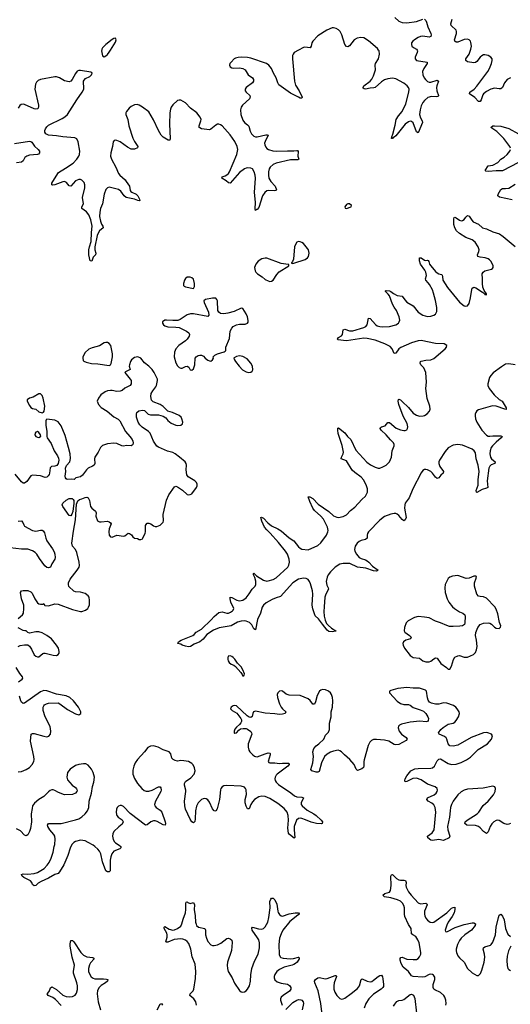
# Model space of a CAD drawing. Header units: inches. Extents: x 1843750 to 1959452, y 907112 to 1016326.
# Tile 61 of 137: x 1903148 to 1909309, y 948020 to 960381. Entities that reach past the tile are written whole.
import ezdxf

# ---------------------------------------------------------------- set-up
doc = ezdxf.new("R2010")
doc.units = ezdxf.units.IN
doc.header["$MEASUREMENT"] = 0
for name, color, linetype in [('B9904', 7, 'Continuous'), ('B9905', 7, 'Continuous'), ('B9906', 7, 'Continuous')]:
    doc.layers.add(name, color=color, linetype=linetype)

msp = doc.modelspace()

# ---------------------------------------------------------------- linework, layer by layer
at = {"layer": 'B9904', "color": 6, "elevation": 600}
for points in [[(1903792, 950000), (1903781, 949979), (1903753, 949887), (1903703, 949770), (1903650, 949682), (1903630, 949663), (1903590, 949650), (1903510, 949604), (1903418, 949562), (1903381, 949539), (1903350, 949513), (1903330, 949507), (1903310, 949522), (1903299, 949550), (1903285, 949570), (1903199, 949610), (1903181, 949630), (1903172, 949650), (1903190, 949658), (1903250, 949653), (1903330, 949660), (1903370, 949673), (1903454, 949726), (1903495, 949765), (1903518, 949802), (1903544, 949856), (1903568, 949930), (1903582, 950000)], [(1904415, 950000), (1904421, 949990), (1904406, 949970), (1904330, 949941), (1904304, 949910), (1904291, 949870), (1904285, 949830), (1904284, 949696), (1904270, 949681), (1904250, 949681), (1904230, 949694), (1904188, 949808), (1904165, 949910), (1904150, 949942), (1904130, 949968), (1904092, 950000)], [(1908500, 948010), (1908503, 948030), (1908498, 948070), (1908486, 948110), (1908474, 948130), (1908430, 948166), (1908360, 948200), (1908349, 948209), (1908338, 948230), (1908340, 948270), (1908361, 948330), (1908359, 948359), (1908345, 948385), (1908330, 948395), (1908310, 948398), (1908290, 948394), (1908235, 948365), (1908210, 948359), (1908087, 948367), (1908070, 948376), (1908032, 948430), (1908011, 948450), (1907964, 948484), (1907937, 948530), (1907925, 948575), (1907926, 948594), (1907933, 948607), (1907950, 948611), (1908010, 948588), (1908090, 948581), (1908130, 948584), (1908150, 948595), (1908170, 948617), (1908185, 948650), (1908186, 948670), (1908163, 948790), (1908149, 948830), (1908124, 948870), (1908086, 948890), (1908070, 948905), (1908063, 948970), (1908030, 949023), (1907984, 949124), (1907980, 949150), (1907981, 949230), (1907970, 949262), (1907953, 949290), (1907930, 949313), (1907893, 949333), (1907810, 949357), (1907730, 949369), (1907710, 949390), (1907732, 949410), (1907790, 949427), (1907806, 949450), (1907814, 949510), (1907810, 949630), (1907816, 949644), (1907830, 949650), (1907881, 949601), (1907910, 949582), (1907930, 949577), (1907977, 949577), (1907993, 949573), (1907999, 949550), (1907998, 949510), (1908003, 949490), (1908032, 949430), (1908063, 949390), (1908150, 949294), (1908183, 949283), (1908250, 949290), (1908261, 949281), (1908266, 949270), (1908233, 949190), (1908230, 949150), (1908235, 949130), (1908250, 949101), (1908270, 949077), (1908304, 949050), (1908330, 949045), (1908350, 949052), (1908511, 949169), (1908570, 949226), (1908590, 949237), (1908610, 949239), (1908614, 949210), (1908605, 949170), (1908579, 949121), (1908529, 949050), (1908510, 949013), (1908490, 948950), (1908494, 948934), (1908510, 948930), (1908615, 948985), (1908730, 949023), (1908830, 949043), (1908850, 949042), (1908870, 949030), (1908869, 949010), (1908821, 948950), (1908736, 948890), (1908690, 948850), (1908670, 948819), (1908647, 948770), (1908630, 948711), (1908628, 948690), (1908632, 948670), (1908650, 948628), (1908670, 948602), (1908729, 948550), (1908772, 948470), (1908830, 948413), (1908890, 948381), (1908910, 948382), (1908935, 948405), (1908953, 948447), (1908979, 948550), (1908988, 948610), (1908983, 948650), (1908967, 948710), (1908972, 948728), (1908990, 948741), (1909058, 948762), (1909070, 948771), (1909090, 948799), (1909121, 948890), (1909133, 948990), (1909159, 949110), (1909170, 949138), (1909190, 949150), (1909210, 949126), (1909230, 949082), (1909249, 948970), (1909263, 948930), (1909279, 948899), (1909309, 948870)], [(1905368, 948010), (1905358, 948050), (1905333, 948090), (1905286, 948130), (1905290, 948150), (1905325, 948190), (1905334, 948210), (1905357, 948343), (1905360, 948430), (1905350, 948524), (1905315, 948615), (1905298, 948710), (1905270, 948783), (1905250, 948809), (1905230, 948823), (1905197, 948837), (1905170, 948840), (1905087, 948833), (1905010, 948800), (1904990, 948800), (1904985, 948805), (1904998, 948862), (1904999, 948890), (1904994, 948914), (1904963, 948970), (1904963, 948990), (1904970, 948996), (1905024, 948964), (1905070, 948952), (1905090, 948955), (1905130, 948972), (1905170, 949000), (1905185, 949030), (1905201, 949090), (1905232, 949168), (1905235, 949210), (1905233, 949287), (1905240, 949300), (1905250, 949306), (1905258, 949298), (1905290, 949284), (1905330, 949296), (1905336, 949290), (1905342, 949270), (1905337, 949210), (1905352, 949130), (1905356, 949050), (1905364, 949024), (1905370, 949010), (1905392, 948990), (1905472, 948970), (1905480, 948950), (1905480, 948890), (1905492, 948850), (1905512, 948810), (1905550, 948768), (1905570, 948758), (1905590, 948757), (1905630, 948766), (1905673, 948787), (1905750, 948846), (1905770, 948849), (1905790, 948841), (1905810, 948825), (1905816, 948796), (1905806, 948694), (1905759, 948550), (1905753, 948510), (1905756, 948470), (1905768, 948430), (1905818, 948350), (1905845, 948285), (1905910, 948193), (1905930, 948176), (1905950, 948171), (1905970, 948175), (1905990, 948187), (1906010, 948208), (1906033, 948250), (1906047, 948310), (1906050, 948390), (1906063, 948470), (1906097, 948563), (1906141, 948650), (1906158, 948730), (1906159, 948790), (1906149, 948830), (1906135, 948855), (1906066, 948950), (1906063, 948977), (1906070, 948987), (1906073, 948987), (1906146, 948966), (1906190, 948965), (1906210, 948973), (1906230, 948993), (1906262, 949050), (1906277, 949110), (1906294, 949230), (1906288, 949310), (1906300, 949340), (1906310, 949352), (1906330, 949352), (1906353, 949330), (1906376, 949276), (1906388, 949190), (1906394, 949174), (1906410, 949146), (1906430, 949130), (1906450, 949128), (1906530, 949155), (1906609, 949169), (1906647, 949167), (1906657, 949157), (1906662, 949150), (1906640, 949140), (1906540, 949060), (1906453, 948950), (1906430, 948906), (1906410, 948850), (1906403, 948770), (1906407, 948647), (1906417, 948617), (1906426, 948606), (1906458, 948598), (1906550, 948590), (1906586, 948594), (1906651, 948611), (1906655, 948610), (1906659, 948590), (1906632, 948550), (1906610, 948530), (1906590, 948519), (1906570, 948510), (1906470, 948487), (1906410, 948457), (1906378, 948430), (1906350, 948394), (1906342, 948370), (1906342, 948350), (1906350, 948328), (1906381, 948301), (1906430, 948283), (1906511, 948271), (1906536, 948256), (1906553, 948230), (1906552, 948208), (1906536, 948184), (1906457, 948130), (1906432, 948110), (1906421, 948090), (1906422, 948070), (1906443, 948010)], [(1903670, 948003), (1903599, 948079), (1903563, 948103), (1903506, 948130), (1903494, 948150), (1903520, 948180), (1903535, 948225), (1903550, 948240), (1903610, 948207), (1903690, 948134), (1903730, 948118), (1903770, 948112), (1903810, 948118), (1903844, 948136), (1903861, 948159), (1903873, 948207), (1903876, 948250), (1903867, 948290), (1903823, 948410), (1903822, 948430), (1903835, 948510), (1903808, 948610), (1903782, 948750), (1903782, 948778), (1903790, 948821), (1903810, 948820), (1903830, 948804), (1903916, 948670), (1903950, 948635), (1903990, 948616), (1904068, 948608), (1904079, 948599), (1904082, 948590), (1904038, 948542), (1904023, 948517), (1904012, 948470), (1904014, 948430), (1904020, 948410), (1904045, 948365), (1904070, 948346), (1904090, 948338), (1904201, 948341), (1904237, 948337), (1904257, 948330), (1904251, 948310), (1904227, 948290), (1904170, 948255), (1904145, 948230), (1904125, 948195), (1904120, 948150), (1904135, 948050), (1904163, 947950)], [(1909317, 948750), (1909287, 948690), (1909270, 948623), (1909264, 948570), (1909268, 948508), (1909279, 948470), (1909290, 948455), (1909310, 948444)], [(1906945, 947890), (1906930, 948030), (1906898, 948190), (1906854, 948290), (1906852, 948310), (1906862, 948330), (1906890, 948352), (1906910, 948357), (1906990, 948339), (1907010, 948342), (1907110, 948383), (1907120, 948380), (1907128, 948370), (1907098, 948290), (1907092, 948250), (1907092, 948210), (1907107, 948170), (1907131, 948131), (1907170, 948092), (1907190, 948084), (1907210, 948087), (1907230, 948097), (1907310, 948154), (1907390, 948219), (1907413, 948250), (1907434, 948330), (1907450, 948338), (1907510, 948309), (1907550, 948302), (1907570, 948308), (1907590, 948321), (1907650, 948370), (1907670, 948381), (1907690, 948384), (1907703, 948363), (1907710, 948339), (1907718, 948270), (1907716, 948244), (1907708, 948230), (1907685, 948210), (1907590, 948146), (1907534, 948090), (1907496, 948030), (1907475, 947970)], [(1906490, 947955), (1906576, 948044), (1906627, 948073), (1906650, 948078), (1906677, 948077), (1906693, 948070), (1906707, 948050), (1906710, 948030), (1906696, 947950)], [(1907844, 947996), (1907858, 948022), (1907885, 948055), (1907910, 948069), (1907950, 948073), (1907970, 948081), (1908050, 948141), (1908070, 948147), (1908093, 948133), (1908110, 948093), (1908132, 947910)], [(1904873, 947950), (1904910, 948020), (1904930, 948030), (1904941, 948010)]]:
    msp.add_lwpolyline(points, dxfattribs=at)
at = {"layer": 'B9905', "color": 6}
for points, elevation in [([(1906651, 960000), (1906594, 959970), (1906581, 959950), (1906575, 959930), (1906573, 959890), (1906599, 959610), (1906610, 959560), (1906656, 959490), (1906694, 959410), (1906690, 959396), (1906670, 959398), (1906650, 959407), (1906550, 959460), (1906404, 959564), (1906389, 959589), (1906367, 959650), (1906334, 959710), (1906308, 959770), (1906277, 959810), (1906246, 959830), (1906050, 959897), (1906010, 959905), (1905931, 959909), (1905892, 959908), (1905860, 959900), (1905842, 959890), (1905802, 959850), (1905787, 959830), (1905782, 959810), (1905789, 959789), (1905810, 959778), (1905833, 959773), (1905910, 959776), (1905951, 959770), (1905978, 959750), (1906018, 959690), (1906070, 959650), (1906084, 959630), (1906083, 959610), (1906070, 959590), (1905994, 959530), (1905978, 959510), (1905979, 959490), (1905991, 959470), (1906037, 959430), (1906043, 959410), (1906039, 959401), (1906032, 959388), (1905946, 959310), (1905930, 959285), (1905920, 959250), (1905927, 959193), (1905950, 959121), (1905970, 959090), (1906010, 959060), (1906024, 959044), (1906041, 958981), (1906058, 958950), (1906090, 958921), (1906111, 958911), (1906130, 958910), (1906237, 958937), (1906257, 958937), (1906270, 958930), (1906229, 958851), (1906224, 958830), (1906225, 958810), (1906239, 958779), (1906250, 958765), (1906273, 958750), (1906325, 958735), (1906370, 958729), (1906510, 958737), (1906590, 958733), (1906630, 958741), (1906638, 958738), (1906646, 958726), (1906642, 958670), (1906652, 958630), (1906640, 958620), (1906550, 958623), (1906370, 958582), (1906330, 958562), (1906292, 958530), (1906281, 958510), (1906272, 958470), (1906272, 958430), (1906278, 958390), (1906300, 958350), (1906354, 958290), (1906374, 958246), (1906365, 958235), (1906348, 958232), (1906270, 958238), (1906250, 958233), (1906227, 958213), (1906199, 958170), (1906150, 958025), (1906130, 958000), (1906122, 957998), (1906110, 957986), (1906104, 958004), (1906111, 958090), (1906097, 958210), (1906110, 958390), (1906106, 958430), (1906094, 958470), (1906070, 958507), (1906050, 958516), (1906010, 958520), (1905990, 958518), (1905970, 958510), (1905910, 958462), (1905790, 958331), (1905770, 958332), (1905740, 958360), (1905685, 958390), (1905691, 958410), (1905730, 958421), (1905748, 958432), (1905769, 958450), (1905784, 958470), (1905876, 958690), (1905886, 958750), (1905879, 958790), (1905850, 958852), (1905790, 958936), (1905690, 959049), (1905670, 959063), (1905650, 959070), (1905630, 959068), (1905610, 959059), (1905550, 959005), (1905530, 958998), (1905433, 959013), (1905410, 959022), (1905402, 959030), (1905402, 959050), (1905424, 959110), (1905426, 959130), (1905416, 959156), (1905374, 959210), (1905293, 959270), (1905230, 959338), (1905170, 959370), (1905150, 959372), (1905130, 959366), (1905070, 959313), (1905050, 959284), (1905041, 959259), (1905034, 959210), (1905030, 959070), (1905039, 958890), (1905032, 958868), (1905012, 958868), (1904950, 958905), (1904924, 958930), (1904891, 958990), (1904830, 959126), (1904770, 959223), (1904690, 959284), (1904650, 959308), (1904625, 959315), (1904590, 959313), (1904550, 959292), (1904522, 959270), (1904491, 959230), (1904482, 959210), (1904480, 959190), (1904508, 959128), (1904520, 959050), (1904570, 958894), (1904591, 958851), (1904633, 958790), (1904629, 958771), (1904590, 958755), (1904550, 958757), (1904503, 958783), (1904410, 958846), (1904370, 958863), (1904350, 958868), (1904336, 958864), (1904321, 958850), (1904315, 958790), (1904291, 958710), (1904287, 958670), (1904299, 958630), (1904356, 958530), (1904390, 958450), (1904405, 958430), (1904471, 958371), (1904487, 958350), (1904525, 958290), (1904537, 958237), (1904544, 958224), (1904555, 958215), (1904610, 958193), (1904631, 958170), (1904653, 958130), (1904656, 958110), (1904650, 958107), (1904630, 958111), (1904588, 958128), (1904484, 958150), (1904460, 958170), (1904420, 958230), (1904390, 958249), (1904270, 958277), (1904250, 958270), (1904231, 958250), (1904207, 958190), (1904186, 958070), (1904161, 958010), (1904153, 957967), (1904152, 957910), (1904161, 957850), (1904175, 957815), (1904194, 957790), (1904196, 957770), (1904150, 957729), (1904129, 957691), (1904123, 957670), (1904093, 957530), (1904093, 957493), (1904106, 957450), (1904102, 957430), (1904070, 957398), (1904052, 957350), (1904032, 957352), (1904015, 957430), (1904018, 957490), (1904024, 957530), (1904045, 957595), (1904050, 957710), (1904059, 957790), (1904041, 957870), (1904017, 957930), (1903986, 957970), (1903928, 958010), (1903930, 958030), (1903948, 958070), (1903936, 958150), (1903967, 958270), (1903966, 958310), (1903956, 958336), (1903930, 958368), (1903910, 958374), (1903890, 958374), (1903850, 958357), (1903790, 958292), (1903770, 958294), (1903736, 958336), (1903710, 958348), (1903690, 958346), (1903590, 958308), (1903566, 958306), (1903550, 958310), (1903552, 958330), (1903563, 958350), (1903637, 958463), (1903724, 958516), (1903818, 958582), (1903864, 958630), (1903890, 958666), (1903899, 958690), (1903902, 958730), (1903882, 958850), (1903864, 958884), (1903839, 958899), (1903690, 958910), (1903610, 958924), (1903510, 958932), (1903476, 958950), (1903465, 958970), (1903466, 958990), (1903474, 959010), (1903490, 959036), (1903510, 959056), (1903681, 959139), (1903717, 959163), (1903748, 959192), (1903864, 959376), (1903934, 959470), (1903952, 959510), (1903954, 959530), (1903948, 959592), (1903949, 959610), (1903956, 959624), (1903976, 959644), (1904028, 959670), (1904050, 959688), (1904060, 959710), (1904056, 959716), (1904043, 959723), (1903910, 959744), (1903890, 959744), (1903870, 959735), (1903850, 959708), (1903809, 959630), (1903790, 959610), (1903770, 959603), (1903710, 959615), (1903650, 959650), (1903610, 959664), (1903590, 959666), (1903409, 959631), (1903381, 959619), (1903361, 959599), (1903348, 959572), (1903339, 959510), (1903385, 959310), (1903386, 959290), (1903379, 959270), (1903370, 959262), (1903350, 959259), (1903330, 959263), (1903210, 959315), (1903190, 959319), (1903165, 959315), (1903150, 959304), (1903128, 959270)], 500), ([(1904178, 960000), (1904177, 959990), (1904190, 959927), (1904210, 959916), (1904230, 959926), (1904250, 959945), (1904270, 959973), (1904287, 960000)], 500), ([(1908138, 960000), (1908143, 959990), (1908140, 959970), (1908116, 959910), (1908116, 959890), (1908129, 959870), (1908264, 959850), (1908265, 959830), (1908223, 959770), (1908208, 959730), (1908209, 959690), (1908227, 959650), (1908242, 959630), (1908270, 959605), (1908290, 959596), (1908310, 959596), (1908390, 959623), (1908408, 959610), (1908387, 959553), (1908383, 959530), (1908386, 959490), (1908408, 959430), (1908403, 959417), (1908387, 959413), (1908321, 959419), (1908275, 959405), (1908230, 959369), (1908210, 959342), (1908190, 959301), (1908175, 959250), (1908170, 959190), (1908181, 959150), (1908201, 959110), (1908204, 959090), (1908150, 958959), (1908130, 958973), (1908087, 959087), (1908070, 959104), (1908050, 959108), (1908030, 959101), (1907990, 959070), (1907870, 958924), (1907850, 958906), (1907839, 958901), (1907830, 958889), (1907818, 958890), (1907820, 958910), (1907834, 958946), (1907864, 959056), (1907877, 959130), (1907904, 959176), (1907950, 959230), (1907997, 959323), (1908035, 959470), (1908037, 959510), (1908029, 959530), (1908012, 959550), (1907970, 959585), (1907870, 959637), (1907830, 959647), (1907770, 959641), (1907730, 959627), (1907690, 959603), (1907610, 959530), (1907596, 959524), (1907550, 959521), (1907491, 959511), (1907474, 959514), (1907463, 959523), (1907459, 959530), (1907471, 959550), (1907551, 959610), (1907570, 959636), (1907590, 959677), (1907616, 959750), (1907613, 959810), (1907617, 959830), (1907652, 959890), (1907667, 959950), (1907662, 959990), (1907655, 960000)], 500), ([(1909310, 959653), (1909270, 959629), (1909237, 959590), (1909211, 959530), (1909190, 959514), (1909170, 959513), (1909110, 959523), (1909064, 959510), (1909010, 959480), (1908974, 959450), (1908964, 959436), (1908943, 959377), (1908930, 959356), (1908910, 959355), (1908865, 959405), (1908797, 959450), (1908800, 959470), (1908855, 959510), (1908890, 959546), (1909025, 959730), (1909048, 959770), (1909072, 959832), (1909082, 959870), (1909079, 959890), (1909063, 959910), (1909031, 959930), (1908990, 959942), (1908970, 959939), (1908950, 959927), (1908930, 959909), (1908890, 959855), (1908870, 959842), (1908850, 959840), (1908773, 959853), (1908749, 959869), (1908752, 959890), (1908790, 959950), (1908810, 960000)], 500), ([(1909310, 958770), (1909303, 958790), (1909227, 958890), (1909139, 958979), (1909064, 959030), (1909090, 959047), (1909109, 959050), (1909190, 959045), (1909290, 959015), (1909410, 958950)], 500), ([(1903085, 958825), (1903270, 958855), (1903290, 958852), (1903302, 958842), (1903334, 958794), (1903380, 958750), (1903395, 958730), (1903398, 958710), (1903386, 958694), (1903372, 958688), (1903270, 958679), (1903239, 958670), (1903212, 958650), (1903191, 958609), (1903170, 958593), (1903110, 958583)], 500), ([(1909410, 958590), (1909210, 958482), (1909130, 958485), (1909036, 958476), (1909001, 958481), (1908991, 958490), (1909030, 958545), (1909090, 958556), (1909154, 958590), (1909190, 958630), (1909230, 958655), (1909270, 958690), (1909302, 958730), (1909309, 958750)], 500), ([(1909330, 958119), (1909174, 958154), (1909150, 958170), (1909155, 958190), (1909190, 958249), (1909210, 958260), (1909250, 958261), (1909290, 958268), (1909370, 958316)], 500), ([(1909369, 956049), (1909290, 956062), (1909250, 956055), (1909196, 956024), (1909094, 955946), (1909065, 955915), (1909049, 955890), (1909025, 955810), (1909025, 955790), (1909042, 955750), (1909105, 955670), (1909170, 955612), (1909207, 955590), (1909255, 955510), (1909256, 955496), (1909260, 955490), (1909253, 955487), (1909240, 955490), (1909131, 955531), (1909086, 955534), (1908910, 955484), (1908890, 955470), (1908875, 955450), (1908868, 955430), (1908866, 955410), (1908872, 955370), (1908888, 955330), (1908950, 955230), (1909010, 955166), (1909030, 955154), (1909050, 955151), (1909090, 955157), (1909190, 955158), (1909207, 955150), (1909193, 955130), (1909130, 955078), (1909085, 955030), (1909070, 955010), (1909055, 954970), (1909051, 954930), (1909061, 954890), (1909074, 954870), (1909118, 954830), (1909114, 954810), (1909069, 954791), (1909050, 954777), (1909039, 954750), (1909020, 954590), (1909025, 954510), (1909010, 954498), (1908956, 954484), (1908890, 954447), (1908884, 954450), (1908882, 954470), (1908904, 954536), (1908904, 954604), (1908916, 954710), (1908907, 954790), (1908881, 954870), (1908870, 954943), (1908854, 954970), (1908830, 954990), (1908710, 955040), (1908650, 955050), (1908590, 955039), (1908530, 955006), (1908490, 954961), (1908419, 954850), (1908412, 954830), (1908411, 954810), (1908425, 954770), (1908471, 954710), (1908467, 954690), (1908437, 954663), (1908410, 954629), (1908390, 954621), (1908370, 954638), (1908330, 954690), (1908310, 954707), (1908270, 954729), (1908250, 954734), (1908230, 954733), (1908210, 954721), (1908188, 954692), (1908083, 954490), (1908040, 954380), (1907990, 954310), (1907983, 954290), (1907981, 954250), (1908001, 954130), (1907990, 954104), (1907970, 954091), (1907950, 954107), (1907910, 954158), (1907890, 954174), (1907870, 954181), (1907850, 954182), (1907810, 954174), (1907730, 954143), (1907670, 954100), (1907528, 953950), (1907515, 953930), (1907510, 953910), (1907510, 953870), (1907490, 953857), (1907436, 953844), (1907409, 953830), (1907385, 953810), (1907360, 953770), (1907353, 953730), (1907355, 953710), (1907377, 953670), (1907410, 953630), (1907435, 953615), (1907490, 953598), (1907510, 953586), (1907532, 953570), (1907580, 953520), (1907649, 953470), (1907630, 953456), (1907590, 953460), (1907495, 953495), (1907390, 953510), (1907293, 953553), (1907210, 953553), (1907170, 953544), (1907110, 953510), (1907052, 953450), (1907022, 953410), (1907010, 953384), (1906998, 953330), (1907004, 953284), (1907022, 953250), (1907024, 953230), (1906992, 953168), (1906981, 953130), (1906970, 953010), (1906968, 952950), (1906973, 952893), (1906984, 952844), (1907002, 952802), (1907020, 952780), (1907063, 952743), (1907119, 952710), (1907116, 952704), (1907070, 952694), (1907030, 952702), (1907010, 952719), (1906950, 952791), (1906901, 952861), (1906859, 952899), (1906830, 952984), (1906821, 953030), (1906829, 953170), (1906823, 953210), (1906798, 953298), (1906787, 953327), (1906770, 953352), (1906746, 953366), (1906710, 953371), (1906650, 953357), (1906579, 953310), (1906421, 953139), (1906370, 953124), (1906318, 953102), (1906241, 953059), (1906209, 953031), (1906194, 953006), (1906170, 952932), (1906135, 952850), (1906110, 952721), (1906090, 952732), (1906064, 952784), (1906033, 952813), (1905990, 952832), (1905970, 952835), (1905930, 952832), (1905884, 952816), (1905803, 952770), (1905653, 952747), (1905581, 952719), (1905497, 952663), (1905450, 952606), (1905410, 952570), (1905340, 952540), (1905292, 952510), (1905268, 952508), (1905230, 952515), (1905190, 952527), (1905170, 952540), (1905128, 952550), (1905140, 952560), (1905143, 952570), (1905177, 952590), (1905324, 952650), (1905339, 952661), (1905365, 952690), (1905430, 952731), (1905553, 952847), (1905589, 952890), (1905650, 952937), (1905690, 952948), (1905750, 952932), (1905770, 952932), (1905796, 952944), (1905819, 952961), (1905829, 952970), (1905836, 952990), (1905800, 953070), (1905789, 953111), (1905790, 953130), (1905810, 953125), (1905873, 953093), (1905910, 953085), (1905950, 953092), (1905990, 953124), (1906030, 953173), (1906066, 953230), (1906105, 953270), (1906114, 953290), (1906114, 953334), (1906100, 953380), (1906083, 953410), (1906084, 953430), (1906090, 953432), (1906099, 953419), (1906110, 953413), (1906121, 953401), (1906210, 953343), (1906250, 953334), (1906270, 953335), (1906330, 953354), (1906370, 953374), (1906514, 953510), (1906527, 953533), (1906536, 953570), (1906532, 953610), (1906509, 953670), (1906484, 953710), (1906399, 953819), (1906294, 953934), (1906250, 953975), (1906222, 954010), (1906190, 954087), (1906177, 954130), (1906183, 954137), (1906210, 954125), (1906264, 954064), (1906310, 954025), (1906390, 953991), (1906430, 953962), (1906530, 953876), (1906590, 953837), (1906650, 953764), (1906670, 953746), (1906690, 953735), (1906770, 953724), (1906890, 953782), (1906930, 953813), (1907001, 953910), (1907019, 953950), (1907022, 953970), (1907012, 954010), (1906964, 954110), (1906930, 954150), (1906850, 954220), (1906827, 954250), (1906790, 954331), (1906770, 954392), (1906790, 954393), (1906830, 954369), (1906897, 954297), (1907030, 954205), (1907090, 954154), (1907130, 954135), (1907150, 954132), (1907210, 954145), (1907253, 954167), (1907302, 954218), (1907357, 954263), (1907443, 954357), (1907490, 954401), (1907514, 954450), (1907515, 954490), (1907503, 954530), (1907470, 954600), (1907437, 954637), (1907356, 954696), (1907325, 954725), (1907250, 954844), (1907184, 954870), (1907189, 954890), (1907211, 954929), (1907213, 954950), (1907196, 955036), (1907147, 955187), (1907141, 955230), (1907145, 955255), (1907150, 955256), (1907230, 955196), (1907266, 955150), (1907307, 955110), (1907370, 954977), (1907508, 954828), (1907554, 954794), (1907610, 954762), (1907650, 954751), (1907670, 954751), (1907710, 954766), (1907750, 954789), (1907790, 954830), (1907816, 954890), (1907825, 954970), (1907852, 955030), (1907851, 955050), (1907841, 955070), (1907805, 955105), (1907750, 955170), (1907687, 955230), (1907674, 955250), (1907679, 955261), (1907690, 955270), (1907736, 955284), (1907770, 955324), (1907776, 955324), (1907790, 955323), (1907874, 955254), (1907930, 955231), (1907970, 955222), (1907990, 955222), (1908008, 955232), (1908017, 955250), (1908020, 955270), (1908012, 955310), (1907964, 955404), (1907908, 955550), (1907901, 955590), (1907905, 955615), (1907910, 955617), (1907930, 955607), (1907950, 955589), (1908030, 955512), (1908090, 955443), (1908130, 955417), (1908170, 955405), (1908213, 955407), (1908230, 955412), (1908266, 955434), (1908295, 955465), (1908302, 955490), (1908300, 955530), (1908266, 955626), (1908249, 955749), (1908256, 955830), (1908247, 955950), (1908221, 956010), (1908184, 956050), (1908176, 956070), (1908182, 956090), (1908190, 956096), (1908250, 956107), (1908310, 956110), (1908350, 956127), (1908490, 956250), (1908507, 956270), (1908510, 956292), (1908478, 956310), (1908370, 956317), (1908190, 956352), (1908150, 956351), (1908070, 956324), (1907935, 956265), (1907910, 956250), (1907870, 956195), (1907850, 956192), (1907826, 956250), (1907799, 956279), (1907733, 956313), (1907610, 956360), (1907510, 956380), (1907470, 956384), (1907250, 956350), (1907144, 956364), (1907138, 956370), (1907153, 956390), (1907188, 956412), (1907203, 956430), (1907212, 956488), (1907230, 956495), (1907290, 956475), (1907330, 956473), (1907470, 956518), (1907493, 956530), (1907511, 956550), (1907530, 956636), (1907550, 956632), (1907614, 956554), (1907638, 956538), (1907670, 956528), (1907710, 956525), (1907790, 956531), (1907870, 956549), (1907903, 956570), (1907915, 956590), (1907920, 956610), (1907915, 956650), (1907880, 956730), (1907850, 956771), (1907828, 956810), (1907793, 956913), (1907777, 956937), (1907741, 956970), (1907742, 956978), (1907750, 956983), (1907790, 956979), (1907809, 956970), (1907843, 956943), (1907890, 956918), (1907950, 956910), (1907983, 956863), (1908010, 956834), (1908087, 956787), (1908150, 956710), (1908210, 956671), (1908270, 956656), (1908310, 956658), (1908349, 956671), (1908370, 956685), (1908384, 956716), (1908385, 956770), (1908370, 956858), (1908346, 956950), (1908332, 956990), (1908295, 957055), (1908279, 957079), (1908246, 957110), (1908245, 957130), (1908255, 957170), (1908249, 957210), (1908237, 957237), (1908183, 957310), (1908168, 957352), (1908170, 957390), (1908190, 957390), (1908230, 957362), (1908250, 957359), (1908270, 957361), (1908277, 957357), (1908286, 957346), (1908296, 957310), (1908309, 957290), (1908370, 957222), (1908390, 957202), (1908410, 957191), (1908443, 957183), (1908455, 957175), (1908459, 957159), (1908461, 957110), (1908518, 957018), (1908670, 956835), (1908730, 956789), (1908750, 956784), (1908770, 956790), (1908790, 956820), (1908809, 956890), (1908825, 956995), (1908830, 957010), (1908850, 957025), (1908877, 957017), (1908961, 956961), (1908983, 956943), (1908990, 956931), (1909010, 956926), (1909010, 956938), (1908981, 956981), (1908963, 957023), (1908958, 957070), (1908960, 957130), (1908956, 957190), (1908967, 957213), (1908990, 957228), (1909072, 957248), (1909084, 957256), (1909092, 957270), (1909093, 957290), (1909087, 957310), (1909066, 957350), (1909048, 957368), (1909030, 957380), (1908991, 957391), (1908930, 957399), (1908901, 957410), (1908895, 957430), (1908914, 957470), (1908917, 957490), (1908905, 957530), (1908868, 957590), (1908830, 957619), (1908750, 957646), (1908670, 957696), (1908631, 957730), (1908611, 957770), (1908598, 957810), (1908599, 957881), (1908604, 957896), (1908610, 957901), (1908630, 957892), (1908670, 957864), (1908690, 957858), (1908710, 957860), (1908728, 957872), (1908750, 957904), (1908770, 957922), (1908790, 957915), (1908825, 957865), (1908844, 957844), (1908910, 957816), (1908961, 957770), (1909010, 957757), (1909090, 957717), (1909171, 957691), (1909219, 957659), (1909370, 957534)], 500), ([(1903130, 952865), (1903183, 952910), (1903195, 952930), (1903202, 952990), (1903201, 953030), (1903173, 953110), (1903158, 953190), (1903170, 953210), (1903190, 953217), (1903250, 953214), (1903290, 953199), (1903303, 953183), (1903338, 953110), (1903370, 953062), (1903390, 953046), (1903410, 953043), (1903437, 953043), (1903450, 953051), (1903458, 953030), (1903465, 953025), (1903510, 953023), (1903590, 953047), (1903630, 953045), (1903810, 952977), (1903910, 952950), (1903930, 952952), (1903976, 952970), (1904003, 952990), (1904014, 953006), (1904023, 953037), (1904024, 953090), (1904019, 953130), (1904010, 953150), (1903970, 953177), (1903910, 953193), (1903850, 953200), (1903827, 953207), (1903767, 953267), (1903759, 953290), (1903761, 953310), (1903784, 953356), (1903871, 953470), (1903894, 953510), (1903899, 953530), (1903895, 953570), (1903864, 953690), (1903847, 953730), (1903813, 953773), (1903804, 953810), (1903822, 953958), (1903850, 954102), (1903862, 954298), (1903878, 954342), (1903901, 954359), (1903930, 954364), (1903970, 954383), (1903990, 954387), (1904010, 954378), (1904025, 954345), (1904039, 954270), (1904052, 954250), (1904102, 954210), (1904108, 954190), (1904105, 954150), (1904124, 954090), (1904150, 954077), (1904170, 954076), (1904250, 954084), (1904270, 954079), (1904290, 954066), (1904298, 954050), (1904270, 953990), (1904266, 953950), (1904271, 953911), (1904290, 953887), (1904310, 953885), (1904370, 953909), (1904450, 953898), (1904470, 953902), (1904510, 953933), (1904528, 953932), (1904552, 953912), (1904570, 953888), (1904590, 953874), (1904627, 953867), (1904650, 953857), (1904670, 953855), (1904690, 953864), (1904695, 953870), (1904724, 953936), (1904729, 953951), (1904730, 954030), (1904744, 954056), (1904750, 954061), (1904770, 954062), (1904793, 954053), (1904830, 954028), (1904850, 954020), (1904870, 954020), (1904910, 954037), (1904949, 954071), (1904955, 954090), (1904950, 954170), (1904993, 954350), (1905023, 954417), (1905090, 954516), (1905110, 954525), (1905130, 954517), (1905194, 954474), (1905250, 954422), (1905270, 954416), (1905290, 954419), (1905310, 954430), (1905368, 954510), (1905375, 954530), (1905375, 954550), (1905367, 954570), (1905349, 954590), (1905264, 954644), (1905246, 954666), (1905238, 954730), (1905241, 954790), (1905237, 954810), (1905224, 954830), (1905156, 954890), (1905101, 954930), (1905070, 954946), (1905006, 954966), (1904890, 955016), (1904870, 955029), (1904830, 955090), (1904787, 955190), (1904767, 955210), (1904684, 955264), (1904655, 955295), (1904635, 955330), (1904616, 955390), (1904613, 955430), (1904621, 955450), (1904644, 955470), (1904690, 955480), (1904714, 955474), (1904760, 955430), (1904790, 955419), (1904890, 955419), (1904950, 955403), (1904982, 955382), (1905010, 955349), (1905050, 955315), (1905110, 955292), (1905130, 955287), (1905170, 955292), (1905192, 955308), (1905196, 955330), (1905185, 955370), (1905174, 955390), (1905152, 955412), (1905065, 955450), (1905008, 955468), (1904950, 955524), (1904910, 955549), (1904824, 955584), (1904804, 955604), (1904794, 955650), (1904800, 955690), (1904818, 955722), (1904856, 955770), (1904866, 955790), (1904880, 955850), (1904878, 955870), (1904837, 955950), (1904810, 955990), (1904770, 956031), (1904714, 956074), (1904670, 956133), (1904630, 956148), (1904590, 956140), (1904554, 956110), (1904541, 956090), (1904525, 956050), (1904524, 956030), (1904534, 955990), (1904478, 955962), (1904468, 955950), (1904536, 955870), (1904547, 955850), (1904548, 955810), (1904535, 955790), (1904470, 955755), (1904433, 955727), (1904410, 955716), (1904370, 955715), (1904310, 955728), (1904290, 955728), (1904250, 955721), (1904220, 955710), (1904167, 955670), (1904137, 955630), (1904123, 955590), (1904139, 955550), (1904170, 955514), (1904246, 955466), (1904330, 955396), (1904384, 955364), (1904405, 955345), (1904477, 955210), (1904533, 955150), (1904561, 955110), (1904570, 955090), (1904572, 955070), (1904568, 955050), (1904560, 955040), (1904548, 955032), (1904490, 955034), (1904450, 955028), (1904430, 955032), (1904370, 955061), (1904330, 955066), (1904250, 955057), (1904190, 955036), (1904162, 955010), (1904134, 954950), (1904093, 954890), (1904087, 954870), (1904092, 954810), (1904083, 954790), (1904064, 954776), (1904009, 954750), (1903987, 954730), (1903937, 954663), (1903910, 954643), (1903852, 954630), (1903831, 954609), (1903793, 954613), (1903745, 954610), (1903730, 954618), (1903722, 954630), (1903720, 954650), (1903729, 954710), (1903725, 954750), (1903737, 954783), (1903778, 954830), (1903788, 954872), (1903781, 954930), (1903763, 955010), (1903721, 955161), (1903670, 955283), (1903630, 955331), (1903590, 955354), (1903490, 955364), (1903482, 955358), (1903475, 955345), (1903476, 955290), (1903488, 955212), (1903487, 955150), (1903494, 955130), (1903542, 955062), (1903582, 954970), (1903624, 954904), (1903635, 954875), (1903638, 954850), (1903631, 954809), (1903616, 954784), (1903590, 954775), (1903549, 954771), (1903530, 954757), (1903523, 954690), (1903518, 954670), (1903507, 954653), (1903490, 954639), (1903470, 954635), (1903410, 954654), (1903310, 954664), (1903290, 954655), (1903238, 954582), (1903210, 954562), (1903190, 954564), (1903170, 954578), (1903090, 954677)], 600), ([(1903130, 954086), (1903170, 954089), (1903189, 954070), (1903199, 954039), (1903210, 954024), (1903310, 953970), (1903350, 953959), (1903410, 953973), (1903430, 953972), (1903444, 953964), (1903461, 953941), (1903477, 953870), (1903490, 953839), (1903560, 953740), (1903581, 953701), (1903590, 953670), (1903594, 953630), (1903589, 953610), (1903551, 953550), (1903535, 953510), (1903510, 953499), (1903490, 953504), (1903465, 953525), (1903396, 953616), (1903362, 953670), (1903342, 953690), (1903310, 953713), (1903250, 953735), (1903170, 953736), (1903030, 953750)], 600), ([(1903128, 952512), (1903155, 952525), (1903210, 952534), (1903250, 952532), (1903270, 952518), (1903298, 952478), (1903330, 952407), (1903350, 952389), (1903370, 952381), (1903390, 952381), (1903438, 952422), (1903450, 952428), (1903470, 952430), (1903570, 952401), (1903610, 952398), (1903632, 952410), (1903642, 952430), (1903644, 952450), (1903635, 952490), (1903612, 952530), (1903546, 952610), (1903490, 952652), (1903430, 952682), (1903390, 952694), (1903350, 952695), (1903270, 952681), (1903250, 952686), (1903230, 952709), (1903213, 952707), (1903190, 952712), (1903130, 952748)], 600), ([(1903133, 952067), (1903178, 952102), (1903186, 952114), (1903182, 952130), (1903151, 952171), (1903103, 952250)], 600), ([(1909309, 950291), (1909290, 950282), (1909270, 950278), (1909228, 950288), (1909170, 950328), (1909150, 950331), (1909130, 950326), (1909102, 950310), (1909076, 950284), (1909057, 950250), (1909030, 950183), (1909010, 950165), (1908970, 950191), (1908930, 950235), (1908910, 950251), (1908870, 950263), (1908762, 950270), (1908738, 950290), (1908743, 950310), (1908765, 950330), (1908893, 950410), (1908912, 950430), (1908966, 950514), (1909030, 950570), (1909099, 950650), (1909118, 950690), (1909124, 950730), (1909114, 950750), (1909090, 950757), (1908966, 950734), (1908770, 950722), (1908730, 950710), (1908690, 950687), (1908650, 950649), (1908590, 950570), (1908570, 950530), (1908559, 950490), (1908552, 950450), (1908547, 950370), (1908521, 950250), (1908526, 950210), (1908550, 950130), (1908543, 950110), (1908470, 950078), (1908410, 950087), (1908330, 950077), (1908310, 950080), (1908274, 950110), (1908267, 950130), (1908327, 950173), (1908351, 950210), (1908373, 950430), (1908364, 950490), (1908350, 950522), (1908325, 950545), (1908279, 950570), (1908261, 950590), (1908270, 950610), (1908351, 950649), (1908377, 950670), (1908391, 950690), (1908396, 950710), (1908391, 950730), (1908365, 950750), (1908270, 950782), (1908190, 950836), (1908130, 950859), (1908086, 950854), (1908010, 950816), (1907990, 950812), (1907985, 950830), (1907990, 950850), (1908011, 950890), (1908061, 950950), (1908110, 950974), (1908150, 950979), (1908310, 950983), (1908332, 950988), (1908357, 951010), (1908390, 951076), (1908410, 951099), (1908430, 951102), (1908530, 951042), (1908570, 951031), (1908630, 951036), (1908690, 951054), (1908760, 951090), (1908810, 951124), (1908903, 951217), (1909022, 951290), (1909074, 951350), (1909087, 951390), (1909073, 951410), (1909028, 951428), (1909010, 951432), (1908970, 951428), (1908819, 951370), (1908648, 951272), (1908590, 951261), (1908550, 951264), (1908528, 951288), (1908513, 951350), (1908504, 951364), (1908481, 951381), (1908416, 951410), (1908409, 951430), (1908435, 951470), (1908464, 951496), (1908530, 951536), (1908590, 951551), (1908610, 951562), (1908630, 951581), (1908658, 951630), (1908671, 951670), (1908667, 951690), (1908643, 951730), (1908624, 951750), (1908594, 951770), (1908510, 951800), (1908470, 951803), (1908410, 951789), (1908370, 951787), (1908319, 951799), (1908295, 951815), (1908279, 951839), (1908269, 951869), (1908256, 951950), (1908245, 951965), (1908169, 951989), (1908090, 951990), (1908010, 951999), (1907895, 951985), (1907810, 951960), (1907790, 951950), (1907793, 951930), (1907890, 951825), (1907930, 951797), (1907970, 951782), (1908030, 951782), (1908050, 951777), (1908090, 951747), (1908178, 951718), (1908218, 951698), (1908247, 951670), (1908274, 951630), (1908280, 951610), (1908278, 951582), (1908270, 951570), (1908254, 951566), (1908174, 951574), (1908050, 951562), (1907943, 951537), (1907916, 951524), (1907903, 951510), (1907900, 951490), (1907911, 951450), (1907943, 951410), (1907999, 951370), (1908014, 951350), (1908003, 951330), (1907910, 951283), (1907870, 951279), (1907850, 951283), (1907783, 951323), (1907730, 951337), (1907630, 951346), (1907590, 951343), (1907567, 951333), (1907543, 951310), (1907524, 951270), (1907472, 951090), (1907468, 951068), (1907471, 951009), (1907467, 950993), (1907445, 950975), (1907390, 950954), (1907372, 950972), (1907346, 951030), (1907294, 951094), (1907227, 951150), (1907190, 951191), (1907170, 951204), (1907149, 951209), (1907090, 951199), (1907050, 951186), (1907010, 951162), (1906975, 951130), (1906939, 951050), (1906910, 950943), (1906890, 950933), (1906870, 950935), (1906816, 950950), (1906806, 950966), (1906830, 951050), (1906836, 951130), (1906831, 951190), (1906843, 951230), (1906870, 951264), (1906906, 951290), (1906969, 951350), (1906990, 951400), (1907024, 951436), (1907037, 951470), (1907040, 951550), (1907059, 951630), (1907060, 951690), (1907075, 951750), (1907079, 951830), (1907076, 951870), (1907065, 951910), (1907051, 951931), (1907024, 951950), (1906990, 951966), (1906950, 951971), (1906930, 951964), (1906913, 951950), (1906884, 951896), (1906863, 951817), (1906850, 951787), (1906830, 951787), (1906794, 951834), (1906770, 951856), (1906670, 951895), (1906530, 951900), (1906494, 951914), (1906450, 951950), (1906430, 951957), (1906410, 951953), (1906390, 951930), (1906383, 951910), (1906385, 951870), (1906411, 951790), (1906431, 951750), (1906448, 951728), (1906492, 951690), (1906480, 951670), (1906450, 951662), (1906410, 951660), (1906350, 951668), (1906230, 951674), (1906110, 951698), (1906086, 951690), (1906075, 951670), (1906066, 951634), (1906050, 951621), (1906030, 951626), (1906003, 951643), (1905870, 951765), (1905850, 951771), (1905830, 951768), (1905802, 951750), (1905797, 951730), (1905816, 951710), (1905876, 951676), (1905924, 951610), (1905934, 951590), (1905933, 951570), (1905926, 951554), (1905910, 951534), (1905870, 951501), (1905850, 951472), (1905841, 951450), (1905840, 951430), (1905845, 951425), (1905850, 951422), (1905870, 951427), (1905900, 951460), (1905922, 951478), (1905956, 951484), (1905990, 951482), (1906010, 951476), (1906050, 951443), (1906060, 951430), (1906062, 951410), (1906017, 951290), (1906016, 951250), (1906027, 951210), (1906037, 951190), (1906076, 951150), (1906096, 951136), (1906110, 951129), (1906130, 951127), (1906230, 951166), (1906270, 951175), (1906290, 951174), (1906295, 951170), (1906295, 951150), (1906268, 951070), (1906277, 951057), (1906290, 951050), (1906350, 951053), (1906410, 951041), (1906450, 951049), (1906529, 951049), (1906530, 951030), (1906516, 951010), (1906380, 950910), (1906370, 950898), (1906354, 950870), (1906352, 950850), (1906356, 950830), (1906370, 950807), (1906398, 950778), (1906553, 950673), (1906597, 950637), (1906630, 950625), (1906690, 950622), (1906710, 950610), (1906684, 950550), (1906684, 950530), (1906696, 950510), (1906756, 950456), (1906841, 950410), (1906869, 950390), (1906934, 950330), (1906949, 950310), (1906947, 950290), (1906935, 950285), (1906874, 950290), (1906810, 950306), (1906737, 950337), (1906691, 950351), (1906670, 950355), (1906648, 950352), (1906626, 950330), (1906596, 950250), (1906593, 950210), (1906605, 950115), (1906593, 950107), (1906535, 950150), (1906523, 950170), (1906517, 950230), (1906524, 950330), (1906521, 950390), (1906508, 950430), (1906470, 950480), (1906390, 950542), (1906290, 950602), (1906230, 950628), (1906190, 950634), (1906150, 950626), (1906096, 950590), (1906070, 950563), (1906049, 950530), (1906030, 950473), (1906010, 950474), (1905990, 950506), (1905981, 950550), (1905981, 950590), (1905995, 950655), (1905991, 950711), (1905984, 950730), (1905970, 950746), (1905930, 950760), (1905750, 950767), (1905710, 950761), (1905690, 950749), (1905675, 950730), (1905668, 950712), (1905659, 950590), (1905628, 950472), (1905610, 950443), (1905590, 950448), (1905570, 950472), (1905530, 950559), (1905510, 950586), (1905490, 950599), (1905470, 950604), (1905450, 950601), (1905430, 950591), (1905391, 950550), (1905370, 950506), (1905357, 950450), (1905353, 950347), (1905346, 950314), (1905330, 950300), (1905310, 950311), (1905290, 950342), (1905232, 950470), (1905220, 950510), (1905217, 950570), (1905236, 950690), (1905235, 950710), (1905216, 950770), (1905217, 950790), (1905230, 950816), (1905299, 950861), (1905339, 950910), (1905352, 950950), (1905345, 950990), (1905325, 951025), (1905310, 951042), (1905266, 951066), (1905210, 951077), (1905170, 951079), (1905130, 951072), (1905099, 951079), (1905074, 951094), (1905060, 951110), (1905045, 951165), (1905024, 951190), (1904950, 951216), (1904886, 951250), (1904830, 951263), (1904790, 951260), (1904757, 951243), (1904717, 951190), (1904627, 951093), (1904600, 951050), (1904583, 951010), (1904570, 950961), (1904570, 950910), (1904590, 950854), (1904629, 950790), (1904681, 950730), (1904710, 950706), (1904736, 950696), (1904770, 950695), (1904810, 950708), (1904890, 950751), (1904910, 950751), (1904919, 950739), (1904925, 950710), (1904919, 950690), (1904855, 950570), (1904841, 950530), (1904845, 950510), (1904860, 950490), (1904910, 950458), (1904932, 950432), (1904974, 950310), (1904978, 950290), (1904975, 950270), (1904950, 950273), (1904876, 950316), (1904850, 950323), (1904830, 950322), (1904796, 950310), (1904750, 950275), (1904730, 950270), (1904534, 950414), (1904450, 950503), (1904426, 950514), (1904410, 950515), (1904390, 950508), (1904374, 950490), (1904365, 950470), (1904360, 950430), (1904364, 950404), (1904369, 950389), (1904383, 950370), (1904436, 950336), (1904447, 950310), (1904437, 950283), (1904391, 950249), (1904332, 950190), (1904318, 950162), (1904312, 950130), (1904321, 950090), (1904339, 950059), (1904350, 950046), (1904408, 950010), (1904415, 950000)], 600), ([(1903130, 950938), (1903170, 950942), (1903230, 950966), (1903270, 950992), (1903306, 951030), (1903325, 951070), (1903328, 951092), (1903325, 951130), (1903284, 951324), (1903293, 951410), (1903310, 951421), (1903330, 951418), (1903450, 951385), (1903490, 951379), (1903513, 951387), (1903533, 951410), (1903541, 951450), (1903532, 951508), (1903469, 951630), (1903445, 951710), (1903443, 951750), (1903451, 951769), (1903461, 951779), (1903486, 951794), (1903510, 951800), (1903630, 951803), (1903653, 951793), (1903750, 951720), (1903850, 951665), (1903890, 951656), (1903915, 951670), (1903915, 951690), (1903908, 951710), (1903885, 951750), (1903822, 951830), (1903776, 951870), (1903730, 951893), (1903610, 951912), (1903490, 951956), (1903450, 951959), (1903410, 951944), (1903210, 951800), (1903190, 951796), (1903171, 951811), (1903162, 951830), (1903147, 951890)], 600), ([(1903582, 950000), (1903588, 950028), (1903595, 950095), (1903589, 950129), (1903577, 950150), (1903526, 950210), (1903502, 950250), (1903498, 950270), (1903510, 950289), (1903670, 950289), (1903850, 950334), (1903891, 950350), (1903930, 950373), (1903971, 950410), (1904001, 950450), (1904016, 950490), (1904021, 950570), (1904050, 950670), (1904064, 950756), (1904081, 950810), (1904087, 950870), (1904071, 950930), (1904050, 950973), (1904010, 951022), (1903977, 951037), (1903950, 951039), (1903890, 951032), (1903850, 951017), (1903781, 950970), (1903750, 950930), (1903741, 950870), (1903750, 950839), (1903806, 950770), (1903850, 950740), (1903863, 950723), (1903868, 950710), (1903864, 950690), (1903847, 950670), (1903810, 950654), (1903710, 950648), (1903637, 950677), (1903590, 950705), (1903570, 950713), (1903550, 950713), (1903530, 950705), (1903510, 950689), (1903450, 950627), (1903387, 950590), (1903335, 950545), (1903311, 950510), (1903303, 950477), (1903294, 950410), (1903297, 950310), (1903285, 950225), (1903273, 950190), (1903250, 950146), (1903230, 950133), (1903210, 950144), (1903157, 950197), (1903110, 950224)], 600), ([(1904092, 950000), (1904070, 950018), (1904010, 950053), (1903970, 950071), (1903910, 950082), (1903850, 950065), (1903828, 950050), (1903809, 950030), (1903792, 950000)], 600)]:
    msp.add_lwpolyline(points, dxfattribs=dict(at, elevation=elevation))
at = {"layer": 'B9905', "color": 6, "elevation": 600}
for points in [[(1907270, 958071), (1907250, 958061), (1907231, 958030), (1907235, 958015), (1907250, 958009), (1907309, 958030), (1907315, 958050), (1907289, 958069)], [(1906650, 957597), (1906630, 957590), (1906610, 957560), (1906599, 957530), (1906585, 957375), (1906574, 957346), (1906562, 957330), (1906563, 957323), (1906570, 957319), (1906590, 957323), (1906731, 957369), (1906761, 957390), (1906776, 957410), (1906781, 957450), (1906773, 957490), (1906763, 957510), (1906713, 957570), (1906690, 957586), (1906670, 957594)], [(1906230, 957388), (1906190, 957378), (1906144, 957350), (1906113, 957310), (1906098, 957270), (1906104, 957230), (1906115, 957210), (1906133, 957190), (1906194, 957154), (1906230, 957119), (1906270, 957101), (1906290, 957096), (1906310, 957097), (1906330, 957112), (1906377, 957183), (1906405, 957215), (1906529, 957290), (1906529, 957309), (1906490, 957310), (1906430, 957320), (1906250, 957387)], [(1905250, 957147), (1905229, 957131), (1905216, 957110), (1905204, 957070), (1905206, 957046), (1905214, 957034), (1905230, 957026), (1905330, 957007), (1905343, 957030), (1905345, 957070), (1905330, 957123), (1905310, 957139), (1905290, 957147)], [(1905610, 956887), (1905570, 956886), (1905481, 956870), (1905462, 956850), (1905466, 956830), (1905519, 956710), (1905523, 956670), (1905510, 956653), (1905330, 956687), (1905292, 956688), (1905250, 956674), (1905164, 956616), (1905135, 956605), (1905070, 956603), (1904990, 956611), (1904970, 956607), (1904943, 956590), (1904941, 956570), (1904954, 956550), (1904970, 956538), (1905010, 956526), (1905110, 956523), (1905150, 956516), (1905241, 956470), (1905272, 956450), (1905281, 956430), (1905276, 956410), (1905250, 956370), (1905230, 956350), (1905145, 956290), (1905109, 956250), (1905092, 956208), (1905087, 956150), (1905110, 956073), (1905130, 956034), (1905150, 956014), (1905170, 956006), (1905190, 956008), (1905230, 956027), (1905250, 956030), (1905270, 956017), (1905290, 955987), (1905310, 955983), (1905330, 955999), (1905348, 956050), (1905353, 956130), (1905366, 956150), (1905390, 956166), (1905410, 956171), (1905430, 956168), (1905455, 956155), (1905477, 956130), (1905510, 956106), (1905530, 956097), (1905550, 956096), (1905570, 956111), (1905581, 956130), (1905578, 956150), (1905598, 956170), (1905630, 956188), (1905715, 956210), (1905730, 956221), (1905735, 956230), (1905738, 956270), (1905782, 956378), (1905791, 956470), (1905810, 956510), (1905830, 956530), (1905870, 956550), (1905910, 956558), (1905981, 956559), (1906009, 956570), (1906016, 956584), (1906016, 956604), (1906007, 956650), (1905990, 956690), (1905950, 956756), (1905930, 956760), (1905842, 956718), (1905763, 956697), (1905710, 956688), (1905670, 956694), (1905648, 956708), (1905637, 956730), (1905630, 956850), (1905625, 956870)], [(1904230, 956329), (1904210, 956324), (1904152, 956288), (1904058, 956262), (1904017, 956243), (1903970, 956201), (1903942, 956150), (1903939, 956130), (1903944, 956104), (1903953, 956093), (1903981, 956081), (1904050, 956065), (1904130, 956059), (1904270, 956040), (1904289, 956050), (1904295, 956065), (1904313, 956147), (1904315, 956185), (1904291, 956291), (1904270, 956318), (1904250, 956327)], [(1905910, 956163), (1905870, 956153), (1905843, 956137), (1905839, 956130), (1905844, 956110), (1905857, 956090), (1905904, 956030), (1905947, 955987), (1905990, 955960), (1906026, 955954), (1906050, 955957), (1906069, 955970), (1906075, 955985), (1906071, 956030), (1906050, 956069), (1906004, 956124), (1905950, 956154)], [(1903390, 955685), (1903318, 955642), (1903270, 955629), (1903242, 955610), (1903240, 955590), (1903270, 955536), (1903290, 955513), (1903310, 955499), (1903350, 955490), (1903390, 955460), (1903430, 955447), (1903447, 955453), (1903455, 955465), (1903464, 955530), (1903444, 955630), (1903430, 955664), (1903417, 955677), (1903410, 955683)], [(1903370, 955211), (1903350, 955204), (1903341, 955190), (1903339, 955170), (1903351, 955150), (1903370, 955138), (1903390, 955136), (1903410, 955147), (1903413, 955150), (1903409, 955170), (1903390, 955200)], [(1903790, 954153), (1903770, 954156), (1903689, 954270), (1903683, 954290), (1903690, 954310), (1903730, 954349), (1903770, 954370), (1903792, 954372), (1903809, 954369), (1903819, 954359), (1903826, 954346), (1903828, 954310), (1903815, 954205), (1903805, 954175)], [(1908650, 953403), (1908583, 953397), (1908550, 953382), (1908530, 953364), (1908510, 953334), (1908491, 953289), (1908485, 953250), (1908491, 953190), (1908515, 953110), (1908535, 953070), (1908582, 953010), (1908606, 952990), (1908670, 952949), (1908714, 952930), (1908736, 952910), (1908740, 952890), (1908737, 952810), (1908733, 952790), (1908722, 952778), (1908709, 952771), (1908674, 952766), (1908590, 952762), (1908545, 952765), (1908510, 952775), (1908430, 952810), (1908370, 952830), (1908290, 952870), (1908230, 952882), (1908152, 952888), (1908104, 952876), (1908027, 952833), (1908002, 952810), (1907978, 952750), (1907976, 952710), (1907986, 952690), (1908043, 952650), (1908063, 952630), (1908056, 952610), (1907997, 952590), (1907969, 952570), (1907961, 952550), (1907962, 952530), (1907981, 952490), (1908050, 952397), (1908090, 952374), (1908167, 952367), (1908210, 952333), (1908250, 952320), (1908290, 952320), (1908310, 952328), (1908350, 952359), (1908370, 952368), (1908390, 952365), (1908438, 952298), (1908507, 952250), (1908530, 952227), (1908550, 952227), (1908570, 952264), (1908594, 952350), (1908610, 952376), (1908650, 952395), (1908670, 952398), (1908730, 952379), (1908770, 952377), (1908847, 952410), (1908870, 952437), (1908885, 952470), (1908892, 952510), (1908886, 952590), (1908873, 952650), (1908874, 952686), (1908900, 952750), (1908932, 952788), (1908970, 952804), (1909030, 952810), (1909050, 952806), (1909074, 952794), (1909110, 952755), (1909130, 952744), (1909170, 952737), (1909187, 952753), (1909191, 952770), (1909175, 952815), (1909150, 952923), (1909130, 952981), (1909114, 953010), (1909010, 953118), (1908970, 953137), (1908930, 953139), (1908910, 953145), (1908889, 953169), (1908857, 953270), (1908859, 953310), (1908880, 953370), (1908883, 953390), (1908877, 953397), (1908850, 953395), (1908790, 953371), (1908753, 953367)], [(1905790, 952395), (1905768, 952392), (1905760, 952370), (1905763, 952350), (1905767, 952330), (1905780, 952310), (1905802, 952290), (1905836, 952276), (1905859, 952259), (1905925, 952185), (1905942, 952162), (1905950, 952138), (1905968, 952150), (1905969, 952170), (1905950, 952221), (1905930, 952255), (1905882, 952302), (1905850, 952353), (1905830, 952373), (1905810, 952387)]]:
    msp.add_lwpolyline(points, close=True, dxfattribs=at)
at = {"layer": 'B9906', "color": 6, "elevation": 500}
for points in [[(1907858, 960410), (1907910, 960363), (1907950, 960345), (1908010, 960341), (1908130, 960359), (1908210, 960388)], [(1907655, 960000), (1907641, 960021), (1907530, 960117), (1907470, 960153), (1907430, 960159), (1907385, 960150), (1907350, 960127), (1907290, 960055), (1907270, 960041), (1907250, 960045), (1907230, 960071), (1907193, 960193), (1907172, 960232), (1907150, 960254), (1907122, 960270), (1907090, 960280), (1907070, 960280), (1907005, 960250), (1906890, 960178), (1906829, 960110), (1906818, 960090), (1906810, 960048), (1906796, 960030), (1906730, 960035), (1906710, 960031), (1906651, 960000)], [(1908230, 960386), (1908247, 960370), (1908258, 960350), (1908272, 960290), (1908311, 960210), (1908316, 960190), (1908311, 960169), (1908290, 960160), (1908210, 960174), (1908183, 960170), (1908150, 960157), (1908105, 960130), (1908083, 960110), (1908070, 960090), (1908067, 960070), (1908073, 960050), (1908093, 960033), (1908132, 960012), (1908138, 960000)], [(1908810, 960000), (1908813, 960010), (1908821, 960050), (1908815, 960095), (1908809, 960110), (1908791, 960130), (1908770, 960136), (1908730, 960131), (1908650, 960100), (1908630, 960099), (1908611, 960110), (1908608, 960130), (1908634, 960210), (1908635, 960235), (1908630, 960250), (1908568, 960310), (1908562, 960330), (1908578, 960390)], [(1904287, 960000), (1904350, 960100), (1904360, 960130), (1904351, 960151), (1904330, 960146), (1904310, 960132), (1904229, 960070), (1904188, 960030), (1904179, 960010), (1904178, 960000)]]:
    msp.add_lwpolyline(points, dxfattribs=at)

doc.saveas('drawing.dxf')
